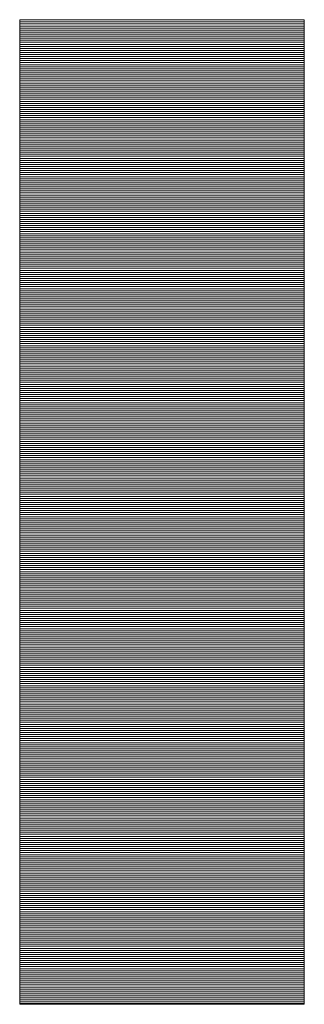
# Paper-space layout 'A4_1_100' of a CAD drawing. Extents: x -5 to 210, y -5 to 292.
# Tile 16 of 30: x 50.416 to 51.241, y 28.349 to 31.201. Entities that reach past the tile are written whole.
import ezdxf

# ---------------------------------------------------------------- set-up
doc = ezdxf.new("R2010")
doc.units = 0
doc.layers.get('0').update_dxf_attribs({"lineweight": 0})
doc.layers.add('B_TXT_PLK_GRD', color=7, linetype='Continuous', lineweight=0)

# ---------------------------------------------------------------- blocks, each defined once
blk = doc.blocks.new('LOGO_MAINOVA_S')
at = {"color": 170, "linetype": 'Continuous'}
for p, q in [((29.477, 7.7035), (30.9429, 7.7035)), ((29.477, 2.6326), (29.477, 7.7035)), ((29.477, 7.7025), (30.9429, 7.7025)), ((29.477, 7.692), (30.9429, 7.692)), ((29.477, 7.6815), (30.9429, 7.6815)), ((29.477, 7.671), (30.9429, 7.671)), ((29.477, 7.6605), (30.9429, 7.6605)), ((30.9429, 7.7035), (30.9429, 2.6326)), ((29.477, 7.65), (30.9429, 7.65)), ((29.477, 7.6396), (30.9429, 7.6396)), ((29.477, 7.6291), (30.9429, 7.6291)), ((29.477, 7.6186), (30.9429, 7.6186)), ((29.477, 7.6081), (30.9429, 7.6081)), ((29.477, 7.5976), (30.9429, 7.5976)), ((29.477, 7.5871), (30.9429, 7.5871)), ((29.477, 7.5766), (30.9429, 7.5766)), ((29.477, 7.5662), (30.9429, 7.5662)), ((29.477, 7.5557), (30.9429, 7.5557)), ((29.477, 7.5452), (30.9429, 7.5452)), ((29.477, 7.5347), (30.9429, 7.5347)), ((29.477, 7.5242), (30.9429, 7.5242)), ((29.477, 7.5137), (30.9429, 7.5137)), ((29.477, 7.5032), (30.9429, 7.5032)), ((29.477, 7.4928), (30.9429, 7.4928)), ((29.477, 7.4823), (30.9429, 7.4823)), ((29.477, 7.4718), (30.9429, 7.4718)), ((29.477, 7.4613), (30.9429, 7.4613)), ((29.477, 7.4508), (30.9429, 7.4508)), ((29.477, 7.4403), (30.9429, 7.4403)), ((29.477, 7.4298), (30.9429, 7.4298)), ((29.477, 7.4194), (30.9429, 7.4194)), ((29.477, 7.4089), (30.9429, 7.4089)), ((29.477, 7.3984), (30.9429, 7.3984)), ((29.477, 7.3879), (30.9429, 7.3879)), ((29.477, 7.3774), (30.9429, 7.3774)), ((29.477, 7.3669), (30.9429, 7.3669)), ((29.477, 7.3564), (30.9429, 7.3564)), ((29.477, 7.346), (30.9429, 7.346)), ((29.477, 7.3355), (30.9429, 7.3355)), ((29.477, 7.325), (30.9429, 7.325)), ((29.477, 7.3145), (30.9429, 7.3145)), ((29.477, 7.304), (30.9429, 7.304)), ((29.477, 7.2935), (30.9429, 7.2935)), ((29.477, 7.283), (30.9429, 7.283)), ((29.477, 7.2726), (30.9429, 7.2726)), ((29.477, 7.2621), (30.9429, 7.2621)), ((29.477, 7.2516), (30.9429, 7.2516)), ((29.477, 7.2411), (30.9429, 7.2411)), ((29.477, 7.2306), (30.9429, 7.2306)), ((29.477, 7.2201), (30.9429, 7.2201)), ((29.477, 7.2096), (30.9429, 7.2096)), ((29.477, 7.1992), (30.9429, 7.1992)), ((29.477, 7.1887), (30.9429, 7.1887)), ((29.477, 7.1782), (30.9429, 7.1782)), ((29.477, 7.1677), (30.9429, 7.1677)), ((29.477, 7.1572), (30.9429, 7.1572)), ((29.477, 7.1467), (30.9429, 7.1467)), ((29.477, 7.1362), (30.9429, 7.1362)), ((29.477, 7.1258), (30.9429, 7.1258)), ((29.477, 7.1153), (30.9429, 7.1153)), ((29.477, 7.1048), (30.9429, 7.1048)), ((29.477, 7.0943), (30.9429, 7.0943)), ((29.477, 7.0838), (30.9429, 7.0838)), ((29.477, 7.0733), (30.9429, 7.0733)), ((29.477, 7.0628), (30.9429, 7.0628)), ((29.477, 7.0524), (30.9429, 7.0524)), ((29.477, 7.0419), (30.9429, 7.0419)), ((29.477, 7.0314), (30.9429, 7.0314)), ((29.477, 7.0209), (30.9429, 7.0209)), ((29.477, 7.0104), (30.9429, 7.0104)), ((29.477, 6.9999), (30.9429, 6.9999)), ((29.477, 6.9894), (30.9429, 6.9894)), ((29.477, 6.979), (30.9429, 6.979)), ((29.477, 6.9685), (30.9429, 6.9685)), ((29.477, 6.958), (30.9429, 6.958)), ((29.477, 6.9475), (30.9429, 6.9475)), ((29.477, 6.937), (30.9429, 6.937)), ((29.477, 6.9265), (30.9429, 6.9265)), ((29.477, 6.916), (30.9429, 6.916)), ((29.477, 6.9056), (30.9429, 6.9056)), ((29.477, 6.8951), (30.9429, 6.8951)), ((29.477, 6.8846), (30.9429, 6.8846)), ((29.477, 6.8741), (30.9429, 6.8741)), ((29.477, 6.8636), (30.9429, 6.8636)), ((29.477, 6.8531), (30.9429, 6.8531)), ((29.477, 6.8426), (30.9429, 6.8426)), ((29.477, 6.8322), (30.9429, 6.8322)), ((29.477, 6.8217), (30.9429, 6.8217)), ((29.477, 6.8112), (30.9429, 6.8112)), ((29.477, 6.8007), (30.9429, 6.8007)), ((29.477, 6.7902), (30.9429, 6.7902)), ((29.477, 6.7797), (30.9429, 6.7797)), ((29.477, 6.7692), (30.9429, 6.7692)), ((29.477, 6.7588), (30.9429, 6.7588)), ((29.477, 6.7483), (30.9429, 6.7483)), ((29.477, 6.7378), (30.9429, 6.7378)), ((29.477, 6.7273), (30.9429, 6.7273)), ((29.477, 6.7168), (30.9429, 6.7168)), ((29.477, 6.7063), (30.9429, 6.7063)), ((29.477, 6.6958), (30.9429, 6.6958)), ((29.477, 6.6854), (30.9429, 6.6854)), ((29.477, 6.6749), (30.9429, 6.6749)), ((29.477, 6.6644), (30.9429, 6.6644)), ((29.477, 6.6539), (30.9429, 6.6539)), ((29.477, 6.6434), (30.9429, 6.6434)), ((29.477, 6.6329), (30.9429, 6.6329)), ((29.477, 6.6224), (30.9429, 6.6224)), ((29.477, 6.612), (30.9429, 6.612)), ((29.477, 6.6015), (30.9429, 6.6015)), ((29.477, 6.591), (30.9429, 6.591)), ((29.477, 6.5805), (30.9429, 6.5805)), ((29.477, 6.57), (30.9429, 6.57)), ((29.477, 6.5595), (30.9429, 6.5595)), ((29.477, 6.549), (30.9429, 6.549)), ((29.477, 6.5385), (30.9429, 6.5385)), ((29.477, 6.5281), (30.9429, 6.5281)), ((29.477, 6.5176), (30.9429, 6.5176)), ((29.477, 6.5071), (30.9429, 6.5071)), ((29.477, 6.4966), (30.9429, 6.4966)), ((29.477, 6.4861), (30.9429, 6.4861)), ((29.477, 6.4756), (30.9429, 6.4756)), ((29.477, 6.4651), (30.9429, 6.4651)), ((29.477, 6.4547), (30.9429, 6.4547)), ((29.477, 6.4442), (30.9429, 6.4442)), ((29.477, 6.4337), (30.9429, 6.4337)), ((29.477, 6.4232), (30.9429, 6.4232)), ((29.477, 6.4127), (30.9429, 6.4127)), ((29.477, 6.4022), (30.9429, 6.4022)), ((29.477, 6.3917), (30.9429, 6.3917)), ((29.477, 6.3813), (30.9429, 6.3813)), ((29.477, 6.3708), (30.9429, 6.3708)), ((29.477, 6.3603), (30.9429, 6.3603)), ((29.477, 6.3498), (30.9429, 6.3498)), ((29.477, 6.3393), (30.9429, 6.3393)), ((29.477, 6.3288), (30.9429, 6.3288)), ((29.477, 6.3183), (30.9429, 6.3183)), ((29.477, 6.3079), (30.9429, 6.3079)), ((29.477, 6.2974), (30.9429, 6.2974)), ((29.477, 6.2869), (30.9429, 6.2869)), ((29.477, 6.2764), (30.9429, 6.2764)), ((29.477, 6.2659), (30.9429, 6.2659)), ((29.477, 6.2554), (30.9429, 6.2554)), ((29.477, 6.2449), (30.9429, 6.2449)), ((29.477, 6.2345), (30.9429, 6.2345)), ((29.477, 6.224), (30.9429, 6.224)), ((29.477, 6.2135), (30.9429, 6.2135)), ((29.477, 6.203), (30.9429, 6.203)), ((29.477, 6.1925), (30.9429, 6.1925)), ((29.477, 6.182), (30.9429, 6.182)), ((29.477, 6.1715), (30.9429, 6.1715)), ((29.477, 6.1611), (30.9429, 6.1611)), ((29.477, 6.1506), (30.9429, 6.1506)), ((29.477, 6.1401), (30.9429, 6.1401)), ((29.477, 6.1296), (30.9429, 6.1296)), ((29.477, 6.1191), (30.9429, 6.1191)), ((29.477, 6.1086), (30.9429, 6.1086)), ((29.477, 6.0981), (30.9429, 6.0981)), ((29.477, 6.0877), (30.9429, 6.0877)), ((29.477, 6.0772), (30.9429, 6.0772)), ((29.477, 6.0667), (30.9429, 6.0667)), ((29.477, 6.0562), (30.9429, 6.0562)), ((29.477, 6.0457), (30.9429, 6.0457)), ((29.477, 6.0352), (30.9429, 6.0352)), ((29.477, 6.0247), (30.9429, 6.0247)), ((29.477, 6.0143), (30.9429, 6.0143)), ((29.477, 6.0038), (30.9429, 6.0038)), ((29.477, 5.9933), (30.9429, 5.9933)), ((29.477, 5.9828), (30.9429, 5.9828)), ((29.477, 5.9723), (30.9429, 5.9723)), ((29.477, 5.9618), (30.9429, 5.9618)), ((29.477, 5.9513), (30.9429, 5.9513)), ((29.477, 5.9409), (30.9429, 5.9409)), ((29.477, 5.9304), (30.9429, 5.9304)), ((29.477, 5.9199), (30.9429, 5.9199)), ((29.477, 5.9094), (30.9429, 5.9094)), ((29.477, 5.8989), (30.9429, 5.8989)), ((29.477, 5.8884), (30.9429, 5.8884)), ((29.477, 5.8779), (30.9429, 5.8779)), ((29.477, 5.8675), (30.9429, 5.8675)), ((29.477, 5.857), (30.9429, 5.857)), ((29.477, 5.8465), (30.9429, 5.8465)), ((29.477, 5.836), (30.9429, 5.836)), ((29.477, 5.8255), (30.9429, 5.8255)), ((29.477, 5.815), (30.9429, 5.815)), ((29.477, 5.8045), (30.9429, 5.8045)), ((29.477, 5.7941), (30.9429, 5.7941)), ((29.477, 5.7836), (30.9429, 5.7836)), ((29.477, 5.7731), (30.9429, 5.7731)), ((29.477, 5.7626), (30.9429, 5.7626)), ((29.477, 5.7521), (30.9429, 5.7521)), ((29.477, 5.7416), (30.9429, 5.7416)), ((29.477, 5.7311), (30.9429, 5.7311)), ((29.477, 5.7207), (30.9429, 5.7207)), ((29.477, 5.7102), (30.9429, 5.7102)), ((29.477, 5.6997), (30.9429, 5.6997)), ((29.477, 5.6892), (30.9429, 5.6892)), ((29.477, 5.6787), (30.9429, 5.6787)), ((29.477, 5.6682), (30.9429, 5.6682)), ((29.477, 5.6577), (30.9429, 5.6577)), ((29.477, 5.6473), (30.9429, 5.6473)), ((29.477, 5.6368), (30.9429, 5.6368)), ((29.477, 5.6263), (30.9429, 5.6263)), ((29.477, 5.6158), (30.9429, 5.6158)), ((29.477, 5.6053), (30.9429, 5.6053)), ((29.477, 5.5948), (30.9429, 5.5948)), ((29.477, 5.5843), (30.9429, 5.5843)), ((29.477, 5.5739), (30.9429, 5.5739)), ((29.477, 5.5634), (30.9429, 5.5634)), ((29.477, 5.5529), (30.9429, 5.5529)), ((29.477, 5.5424), (30.9429, 5.5424)), ((29.477, 5.5319), (30.9429, 5.5319)), ((29.477, 5.5214), (30.9429, 5.5214)), ((29.477, 5.5109), (30.9429, 5.5109)), ((29.477, 5.5005), (30.9429, 5.5005)), ((29.477, 5.49), (30.9429, 5.49)), ((29.477, 5.4795), (30.9429, 5.4795)), ((29.477, 5.469), (30.9429, 5.469)), ((29.477, 5.4585), (30.9429, 5.4585)), ((29.477, 5.448), (30.9429, 5.448)), ((29.477, 5.4375), (30.9429, 5.4375)), ((29.477, 5.427), (30.9429, 5.427)), ((29.477, 5.4166), (30.9429, 5.4166)), ((29.477, 5.4061), (30.9429, 5.4061)), ((29.477, 5.3956), (30.9429, 5.3956)), ((29.477, 5.3851), (30.9429, 5.3851)), ((29.477, 5.3746), (30.9429, 5.3746)), ((29.477, 5.3641), (30.9429, 5.3641)), ((29.477, 5.3536), (30.9429, 5.3536)), ((29.477, 5.3432), (30.9429, 5.3432)), ((29.477, 5.3327), (30.9429, 5.3327)), ((29.477, 5.3222), (30.9429, 5.3222)), ((29.477, 5.3117), (30.9429, 5.3117)), ((29.477, 5.3012), (30.9429, 5.3012)), ((29.477, 5.2907), (30.9429, 5.2907)), ((29.477, 5.2802), (30.9429, 5.2802)), ((29.477, 5.2698), (30.9429, 5.2698)), ((29.477, 5.2593), (30.9429, 5.2593)), ((29.477, 5.2488), (30.9429, 5.2488)), ((29.477, 5.2383), (30.9429, 5.2383)), ((29.477, 5.2278), (30.9429, 5.2278)), ((29.477, 5.2173), (30.9429, 5.2173)), ((29.477, 5.2068), (30.9429, 5.2068)), ((29.477, 5.1964), (30.9429, 5.1964)), ((29.477, 5.1859), (30.9429, 5.1859)), ((29.477, 5.1754), (30.9429, 5.1754)), ((29.477, 5.1649), (30.9429, 5.1649)), ((29.477, 5.1544), (30.9429, 5.1544)), ((29.477, 5.1439), (30.9429, 5.1439)), ((29.477, 5.1334), (30.9429, 5.1334)), ((29.477, 5.123), (30.9429, 5.123)), ((29.477, 5.1125), (30.9429, 5.1125)), ((29.477, 5.102), (30.9429, 5.102)), ((29.477, 5.0915), (30.9429, 5.0915)), ((29.477, 5.081), (30.9429, 5.081)), ((29.477, 5.0705), (30.9429, 5.0705)), ((29.477, 5.06), (30.9429, 5.06)), ((29.477, 5.0496), (30.9429, 5.0496)), ((29.477, 5.0391), (30.9429, 5.0391)), ((29.477, 5.0286), (30.9429, 5.0286)), ((29.477, 5.0181), (30.9429, 5.0181)), ((29.477, 5.0076), (30.9429, 5.0076)), ((29.477, 4.9971), (30.9429, 4.9971)), ((29.477, 4.9866), (30.9429, 4.9866)), ((29.477, 4.9762), (30.9429, 4.9762)), ((29.477, 4.9657), (30.9429, 4.9657)), ((29.477, 4.9552), (30.9429, 4.9552)), ((29.477, 4.9447), (30.9429, 4.9447)), ((29.477, 4.9342), (30.9429, 4.9342)), ((29.477, 4.9237), (30.9429, 4.9237)), ((29.477, 4.9132), (30.9429, 4.9132)), ((29.477, 4.9028), (30.9429, 4.9028)), ((29.477, 4.8923), (30.9429, 4.8923)), ((29.477, 4.8818), (30.9429, 4.8818)), ((29.477, 4.8713), (30.9429, 4.8713)), ((29.477, 4.8608), (30.9429, 4.8608)), ((29.477, 4.8503), (30.9429, 4.8503)), ((29.477, 4.8398), (30.9429, 4.8398)), ((29.477, 4.8294), (30.9429, 4.8294)), ((29.477, 4.8189), (30.9429, 4.8189)), ((29.477, 4.8084), (30.9429, 4.8084)), ((29.477, 4.7979), (30.9429, 4.7979)), ((29.477, 4.7874), (30.9429, 4.7874)), ((29.477, 4.7769), (30.9429, 4.7769)), ((29.477, 4.7664), (30.9429, 4.7664)), ((29.477, 4.756), (30.9429, 4.756)), ((29.477, 4.7455), (30.9429, 4.7455)), ((29.477, 4.735), (30.9429, 4.735)), ((29.477, 4.7245), (30.9429, 4.7245)), ((29.477, 4.714), (30.9429, 4.714)), ((29.477, 4.7035), (30.9429, 4.7035)), ((29.477, 4.693), (30.9429, 4.693)), ((29.477, 4.6826), (30.9429, 4.6826)), ((29.477, 4.6721), (30.9429, 4.6721)), ((29.477, 4.6616), (30.9429, 4.6616)), ((29.477, 4.6511), (30.9429, 4.6511)), ((29.477, 4.6406), (30.9429, 4.6406)), ((29.477, 4.6301), (30.9429, 4.6301)), ((29.477, 4.6196), (30.9429, 4.6196)), ((29.477, 4.6092), (30.9429, 4.6092)), ((29.477, 4.5987), (30.9429, 4.5987)), ((29.477, 4.5882), (30.9429, 4.5882)), ((29.477, 4.5777), (30.9429, 4.5777)), ((29.477, 4.5672), (30.9429, 4.5672)), ((29.477, 4.5567), (30.9429, 4.5567)), ((29.477, 4.5462), (30.9429, 4.5462)), ((29.477, 4.5358), (30.9429, 4.5358)), ((29.477, 4.5253), (30.9429, 4.5253)), ((29.477, 4.5148), (30.9429, 4.5148)), ((29.477, 4.5043), (30.9429, 4.5043)), ((29.477, 4.4938), (30.9429, 4.4938)), ((29.477, 4.4833), (30.9429, 4.4833)), ((29.477, 4.4728), (30.9429, 4.4728)), ((29.477, 4.4624), (30.9429, 4.4624)), ((29.477, 4.4519), (30.9429, 4.4519)), ((29.477, 4.4414), (30.9429, 4.4414)), ((29.477, 4.4309), (30.9429, 4.4309)), ((29.477, 4.4204), (30.9429, 4.4204)), ((29.477, 4.4099), (30.9429, 4.4099)), ((29.477, 4.3994), (30.9429, 4.3994)), ((29.477, 4.389), (30.9429, 4.389)), ((29.477, 4.3785), (30.9429, 4.3785)), ((29.477, 4.368), (30.9429, 4.368)), ((29.477, 4.3575), (30.9429, 4.3575)), ((29.477, 4.347), (30.9429, 4.347)), ((29.477, 4.3365), (30.9429, 4.3365)), ((29.477, 4.326), (30.9429, 4.326)), ((29.477, 4.3156), (30.9429, 4.3156)), ((29.477, 4.3051), (30.9429, 4.3051)), ((29.477, 4.2946), (30.9429, 4.2946)), ((29.477, 4.2841), (30.9429, 4.2841)), ((29.477, 4.2736), (30.9429, 4.2736)), ((29.477, 4.2631), (30.9429, 4.2631)), ((29.477, 4.2526), (30.9429, 4.2526)), ((29.477, 4.2421), (30.9429, 4.2421)), ((29.477, 4.2317), (30.9429, 4.2317)), ((29.477, 4.2212), (30.9429, 4.2212)), ((29.477, 4.2107), (30.9429, 4.2107)), ((29.477, 4.2002), (30.9429, 4.2002)), ((29.477, 4.1897), (30.9429, 4.1897)), ((29.477, 4.1792), (30.9429, 4.1792)), ((29.477, 4.1687), (30.9429, 4.1687)), ((29.477, 4.1583), (30.9429, 4.1583)), ((29.477, 4.1478), (30.9429, 4.1478)), ((29.477, 4.1373), (30.9429, 4.1373)), ((29.477, 4.1268), (30.9429, 4.1268)), ((29.477, 4.1163), (30.9429, 4.1163)), ((29.477, 4.1058), (30.9429, 4.1058)), ((29.477, 4.0953), (30.9429, 4.0953)), ((29.477, 4.0849), (30.9429, 4.0849)), ((29.477, 4.0744), (30.9429, 4.0744)), ((29.477, 4.0639), (30.9429, 4.0639)), ((29.477, 4.0534), (30.9429, 4.0534)), ((29.477, 4.0429), (30.9429, 4.0429)), ((29.477, 4.0324), (30.9429, 4.0324)), ((29.477, 4.0219), (30.9429, 4.0219)), ((29.477, 4.0115), (30.9429, 4.0115)), ((29.477, 4.001), (30.9429, 4.001)), ((29.477, 3.9905), (30.9429, 3.9905)), ((29.477, 3.98), (30.9429, 3.98)), ((29.477, 3.9695), (30.9429, 3.9695)), ((29.477, 3.959), (30.9429, 3.959)), ((29.477, 3.9485), (30.9429, 3.9485)), ((29.477, 3.9381), (30.9429, 3.9381)), ((29.477, 3.9276), (30.9429, 3.9276)), ((29.477, 3.9171), (30.9429, 3.9171)), ((29.477, 3.9066), (30.9429, 3.9066)), ((29.477, 3.8961), (30.9429, 3.8961)), ((29.477, 3.8856), (30.9429, 3.8856)), ((29.477, 3.8751), (30.9429, 3.8751)), ((29.477, 3.8647), (30.9429, 3.8647)), ((29.477, 3.8542), (30.9429, 3.8542)), ((29.477, 3.8437), (30.9429, 3.8437)), ((29.477, 3.8332), (30.9429, 3.8332)), ((29.477, 3.8227), (30.9429, 3.8227)), ((29.477, 3.8122), (30.9429, 3.8122)), ((29.477, 3.8017), (30.9429, 3.8017)), ((29.477, 3.7913), (30.9429, 3.7913)), ((29.477, 3.7808), (30.9429, 3.7808)), ((29.477, 3.7703), (30.9429, 3.7703)), ((29.477, 3.7598), (30.9429, 3.7598)), ((29.477, 3.7493), (30.9429, 3.7493)), ((29.477, 3.7388), (30.9429, 3.7388)), ((29.477, 3.7283), (30.9429, 3.7283)), ((29.477, 3.7179), (30.9429, 3.7179)), ((29.477, 3.7074), (30.9429, 3.7074)), ((29.477, 3.6969), (30.9429, 3.6969)), ((29.477, 3.6864), (30.9429, 3.6864)), ((29.477, 3.6759), (30.9429, 3.6759)), ((29.477, 3.6654), (30.9429, 3.6654)), ((29.477, 3.6549), (30.9429, 3.6549)), ((29.477, 3.6445), (30.9429, 3.6445)), ((29.477, 3.634), (30.9429, 3.634)), ((29.477, 3.6235), (30.9429, 3.6235)), ((29.477, 3.613), (30.9429, 3.613)), ((29.477, 3.6025), (30.9429, 3.6025)), ((29.477, 3.592), (30.9429, 3.592)), ((29.477, 3.5815), (30.9429, 3.5815)), ((29.477, 3.5711), (30.9429, 3.5711)), ((29.477, 3.5606), (30.9429, 3.5606)), ((29.477, 3.5501), (30.9429, 3.5501)), ((29.477, 3.5396), (30.9429, 3.5396)), ((29.477, 3.5291), (30.9429, 3.5291)), ((29.477, 3.5186), (30.9429, 3.5186)), ((29.477, 3.5081), (30.9429, 3.5081)), ((29.477, 3.4977), (30.9429, 3.4977)), ((29.477, 3.4872), (30.9429, 3.4872)), ((29.477, 3.4767), (30.9429, 3.4767)), ((29.477, 3.4662), (30.9429, 3.4662)), ((29.477, 3.4557), (30.9429, 3.4557)), ((29.477, 3.4452), (30.9429, 3.4452)), ((29.477, 3.4347), (30.9429, 3.4347)), ((29.477, 3.4243), (30.9429, 3.4243)), ((29.477, 3.4138), (30.9429, 3.4138)), ((29.477, 3.4033), (30.9429, 3.4033)), ((29.477, 3.3928), (30.9429, 3.3928)), ((29.477, 3.3823), (30.9429, 3.3823)), ((29.477, 3.3718), (30.9429, 3.3718)), ((29.477, 3.3613), (30.9429, 3.3613)), ((29.477, 3.3509), (30.9429, 3.3509)), ((29.477, 3.3404), (30.9429, 3.3404)), ((29.477, 3.3299), (30.9429, 3.3299)), ((29.477, 3.3194), (30.9429, 3.3194)), ((29.477, 3.3089), (30.9429, 3.3089)), ((29.477, 3.2984), (30.9429, 3.2984)), ((29.477, 3.2879), (30.9429, 3.2879)), ((29.477, 3.2775), (30.9429, 3.2775)), ((29.477, 3.267), (30.9429, 3.267)), ((29.477, 3.2565), (30.9429, 3.2565)), ((29.477, 3.246), (30.9429, 3.246)), ((29.477, 3.2355), (30.9429, 3.2355)), ((29.477, 3.225), (30.9429, 3.225)), ((29.477, 3.2145), (30.9429, 3.2145)), ((29.477, 3.2041), (30.9429, 3.2041)), ((29.477, 3.1936), (30.9429, 3.1936)), ((29.477, 3.1831), (30.9429, 3.1831)), ((29.477, 3.1726), (30.9429, 3.1726)), ((29.477, 3.1621), (30.9429, 3.1621)), ((29.477, 3.1516), (30.9429, 3.1516)), ((29.477, 3.1411), (30.9429, 3.1411)), ((29.477, 3.1306), (30.9429, 3.1306)), ((29.477, 3.1202), (30.9429, 3.1202)), ((29.477, 3.1097), (30.9429, 3.1097)), ((29.477, 3.0992), (30.9429, 3.0992)), ((29.477, 3.0887), (30.9429, 3.0887)), ((29.477, 3.0782), (30.9429, 3.0782)), ((29.477, 3.0677), (30.9429, 3.0677)), ((29.477, 3.0572), (30.9429, 3.0572)), ((29.477, 3.0468), (30.9429, 3.0468)), ((29.477, 3.0363), (30.9429, 3.0363)), ((29.477, 3.0258), (30.9429, 3.0258)), ((29.477, 3.0153), (30.9429, 3.0153)), ((29.477, 3.0048), (30.9429, 3.0048)), ((29.477, 2.9943), (30.9429, 2.9943)), ((29.477, 2.9838), (30.9429, 2.9838)), ((29.477, 2.9734), (30.9429, 2.9734)), ((29.477, 2.9629), (30.9429, 2.9629)), ((29.477, 2.9524), (30.9429, 2.9524)), ((29.477, 2.9419), (30.9429, 2.9419)), ((29.477, 2.9314), (30.9429, 2.9314)), ((29.477, 2.9209), (30.9429, 2.9209)), ((29.477, 2.9104), (30.9429, 2.9104)), ((29.477, 2.9), (30.9429, 2.9)), ((29.477, 2.8895), (30.9429, 2.8895)), ((29.477, 2.879), (30.9429, 2.879)), ((29.477, 2.8685), (30.9429, 2.8685)), ((29.477, 2.858), (30.9429, 2.858)), ((29.477, 2.8475), (30.9429, 2.8475)), ((29.477, 2.837), (30.9429, 2.837)), ((29.477, 2.8266), (30.9429, 2.8266)), ((29.477, 2.8161), (30.9429, 2.8161)), ((29.477, 2.8056), (30.9429, 2.8056)), ((29.477, 2.7951), (30.9429, 2.7951)), ((29.477, 2.7846), (30.9429, 2.7846)), ((29.477, 2.7741), (30.9429, 2.7741)), ((29.477, 2.7636), (30.9429, 2.7636)), ((29.477, 2.7532), (30.9429, 2.7532)), ((29.477, 2.7427), (30.9429, 2.7427)), ((29.477, 2.7322), (30.9429, 2.7322)), ((29.477, 2.7217), (30.9429, 2.7217)), ((29.477, 2.7112), (30.9429, 2.7112)), ((29.477, 2.7007), (30.9429, 2.7007)), ((29.477, 2.6902), (30.9429, 2.6902)), ((29.477, 2.6798), (30.9429, 2.6798)), ((29.477, 2.6693), (30.9429, 2.6693)), ((29.477, 2.6588), (30.9429, 2.6588)), ((29.477, 2.6483), (30.9429, 2.6483)), ((29.477, 2.6378), (30.9429, 2.6378)), ((30.9429, 2.6326), (29.477, 2.6326))]:
    blk.add_line(p, q, dxfattribs=at)

psp = doc.layouts.new('A4_1_100')

# ---------------------------------------------------------------- block references
at = {"layer": 'B_TXT_PLK_GRD', "xscale": 0.562499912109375, "yscale": 0.562499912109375, "zscale": 0.562499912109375}
psp.add_blockref('LOGO_MAINOVA_S', (33.8351, 26.8678), dxfattribs=at)

doc.saveas('drawing.dxf')
